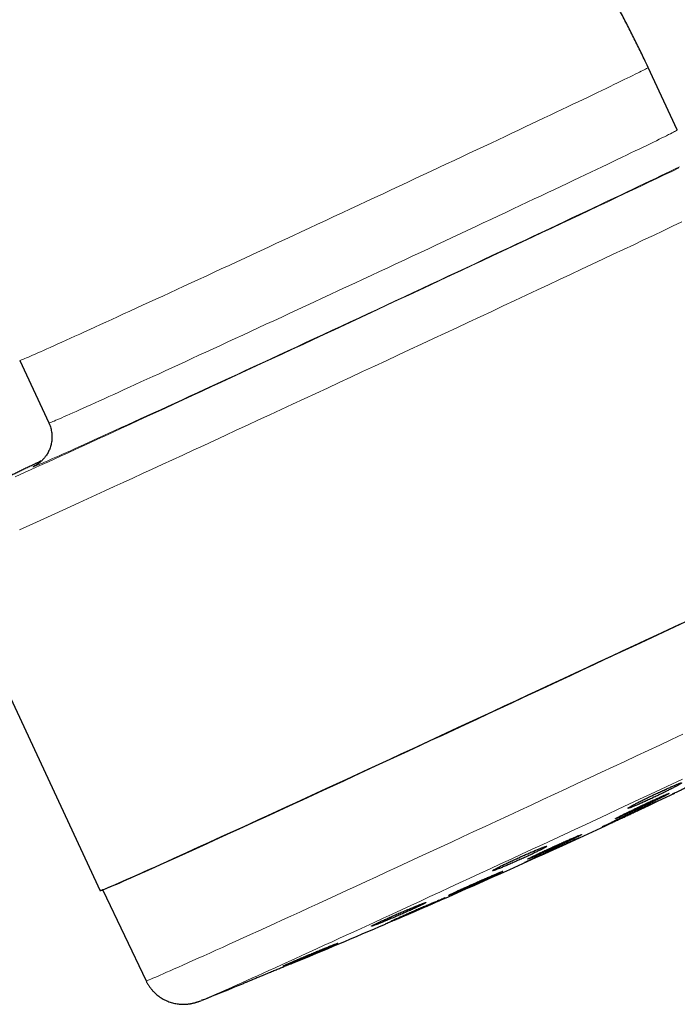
# Model space of a CAD drawing. Header units: millimetres. Extents: x 8 to 913, y 12 to 2661.
# Tile 36 of 39: x 851 to 891, y 2415 to 2474. Entities that reach past the tile are written whole.
import ezdxf

# ---------------------------------------------------------------- set-up
doc = ezdxf.new("R2010")
doc.units = ezdxf.units.MM

msp = doc.modelspace()

# ---------------------------------------------------------------- linework, layer by layer
at = {"color": 7, "linetype": 'Continuous', "lineweight": 30}
for p, q in [((891.095, 2467.799), (889.329, 2471.587)), ((851.264, 2453.836), (853.03, 2450.048)), ((846.851, 2441.65), (856.148, 2421.712)), ((856.293, 2421.756), (858.916, 2416.257))]:
    msp.add_line(p, q, dxfattribs=at)
at = {"color": 8, "linetype": 'Continuous', "lineweight": 0}
msp.add_line((891.095, 2467.798), (891.095, 2467.799), dxfattribs=at)
at = {"color": 8, "linetype": 'Continuous', "lineweight": 0, "flags": 128}
for points in [[(851.264, 2453.836), (851.27, 2453.835), (851.29, 2453.84), (851.323, 2453.851), (851.368, 2453.868), (851.427, 2453.891), (851.498, 2453.92), (851.583, 2453.955), (851.68, 2453.996), (851.79, 2454.044), (851.912, 2454.097), (852.048, 2454.155), (852.195, 2454.22), (852.356, 2454.291), (852.528, 2454.367), (852.713, 2454.449), (852.909, 2454.537), (853.118, 2454.631), (853.338, 2454.729), (853.57, 2454.834), (853.814, 2454.944), (854.069, 2455.059), (854.334, 2455.179), (854.611, 2455.305), (854.899, 2455.435), (855.197, 2455.571), (855.505, 2455.711), (855.824, 2455.856), (856.153, 2456.006), (856.491, 2456.161), (856.838, 2456.32), (857.195, 2456.483), (857.561, 2456.651), (857.936, 2456.823), (858.319, 2456.999), (858.71, 2457.179), (859.109, 2457.362), (859.516, 2457.549), (859.931, 2457.74), (860.352, 2457.934), (860.78, 2458.132), (861.215, 2458.333), (861.656, 2458.536), (862.103, 2458.743), (862.555, 2458.952), (863.013, 2459.164), (863.476, 2459.378), (863.943, 2459.594), (864.415, 2459.813), (864.891, 2460.033), (865.37, 2460.256), (865.853, 2460.48), (866.339, 2460.706), (866.828, 2460.933), (867.319, 2461.161), (867.812, 2461.39), (868.307, 2461.621), (868.803, 2461.851), (869.3, 2462.083), (869.798, 2462.315), (870.296, 2462.547), (870.795, 2462.78), (871.292, 2463.012), (871.79, 2463.244), (872.286, 2463.476), (872.781, 2463.707), (873.274, 2463.938), (873.765, 2464.167), (874.253, 2464.396), (874.739, 2464.624), (875.222, 2464.85), (875.702, 2465.075), (876.178, 2465.298), (876.65, 2465.519), (877.117, 2465.739), (877.58, 2465.956), (878.038, 2466.171), (878.49, 2466.384), (878.937, 2466.594), (879.378, 2466.802), (879.813, 2467.007), (880.241, 2467.208), (880.662, 2467.407), (881.077, 2467.603), (881.483, 2467.795), (881.883, 2467.984), (882.274, 2468.169), (882.657, 2468.35), (883.032, 2468.528), (883.398, 2468.701), (883.754, 2468.871), (884.102, 2469.036), (884.44, 2469.197), (884.769, 2469.353), (885.087, 2469.505), (885.396, 2469.652), (885.694, 2469.795), (885.982, 2469.932), (886.258, 2470.065), (886.524, 2470.193), (886.779, 2470.315), (887.022, 2470.432), (887.254, 2470.544), (887.475, 2470.651), (887.683, 2470.752), (887.88, 2470.848), (888.065, 2470.938), (888.237, 2471.022), (888.397, 2471.101), (888.545, 2471.174), (888.68, 2471.241), (888.803, 2471.303), (888.913, 2471.358), (889.01, 2471.408), (889.095, 2471.451), (889.166, 2471.489), (889.225, 2471.52), (889.27, 2471.546), (889.303, 2471.565), (889.322, 2471.579), (889.329, 2471.586), (889.329, 2471.587)], [(853.03, 2450.048), (853.037, 2450.048), (853.056, 2450.052), (853.089, 2450.063), (853.135, 2450.08), (853.193, 2450.103), (853.265, 2450.132), (853.349, 2450.168), (853.446, 2450.209), (853.556, 2450.256), (853.679, 2450.309), (853.814, 2450.368), (853.962, 2450.433), (854.122, 2450.503), (854.294, 2450.58), (854.479, 2450.662), (854.676, 2450.749), (854.884, 2450.843), (855.105, 2450.942), (855.337, 2451.046), (855.58, 2451.156), (855.835, 2451.271), (856.101, 2451.391), (856.378, 2451.517), (856.665, 2451.647), (856.963, 2451.783), (857.272, 2451.923), (857.59, 2452.069), (857.919, 2452.219), (858.257, 2452.373), (858.605, 2452.532), (858.962, 2452.696), (859.328, 2452.863), (859.702, 2453.035), (860.085, 2453.211), (860.476, 2453.391), (860.876, 2453.574), (861.283, 2453.762), (861.697, 2453.952), (862.118, 2454.147), (862.546, 2454.344), (862.981, 2454.545), (863.422, 2454.748), (863.869, 2454.955), (864.322, 2455.164), (864.779, 2455.376), (865.242, 2455.59), (865.71, 2455.806), (866.181, 2456.025), (866.657, 2456.246), (867.137, 2456.468), (867.62, 2456.692), (868.106, 2456.918), (868.594, 2457.145), (869.085, 2457.373), (869.578, 2457.603), (870.073, 2457.833), (870.569, 2458.064), (871.067, 2458.295), (871.565, 2458.527), (872.063, 2458.76), (872.561, 2458.992), (873.059, 2459.224), (873.556, 2459.456), (874.052, 2459.688), (874.547, 2459.919), (875.04, 2460.15), (875.531, 2460.38), (876.02, 2460.608), (876.506, 2460.836), (876.989, 2461.062), (877.468, 2461.287), (877.944, 2461.51), (878.416, 2461.731), (878.883, 2461.951), (879.346, 2462.168), (879.804, 2462.383), (880.256, 2462.596), (880.703, 2462.806), (881.144, 2463.014), (881.579, 2463.219), (882.007, 2463.421), (882.429, 2463.62), (882.843, 2463.815), (883.25, 2464.007), (883.649, 2464.196), (884.04, 2464.381), (884.423, 2464.562), (884.798, 2464.74), (885.164, 2464.914), (885.521, 2465.083), (885.868, 2465.248), (886.207, 2465.409), (886.535, 2465.565), (886.854, 2465.717), (887.162, 2465.864), (887.46, 2466.007), (887.748, 2466.145), (888.025, 2466.277), (888.291, 2466.405), (888.545, 2466.527), (888.789, 2466.645), (889.021, 2466.757), (889.241, 2466.863), (889.45, 2466.964), (889.646, 2467.06), (889.831, 2467.15), (890.004, 2467.234), (890.164, 2467.313), (890.311, 2467.386), (890.447, 2467.453), (890.569, 2467.515), (890.679, 2467.57), (890.776, 2467.62), (890.861, 2467.663), (890.932, 2467.701), (890.991, 2467.733), (891.037, 2467.758), (891.069, 2467.778), (891.089, 2467.791), (891.095, 2467.798)], [(850.984, 2446.792), (851.284, 2446.926), (851.598, 2447.068), (851.928, 2447.217), (852.271, 2447.373), (852.629, 2447.535), (853.001, 2447.704), (853.387, 2447.879), (853.785, 2448.061), (854.197, 2448.249), (854.622, 2448.442), (855.059, 2448.642), (855.509, 2448.848), (855.97, 2449.059), (856.443, 2449.276), (856.927, 2449.498), (857.423, 2449.726), (857.929, 2449.958), (858.445, 2450.195), (858.971, 2450.437), (859.506, 2450.684), (860.051, 2450.935), (860.605, 2451.19), (861.167, 2451.45), (861.737, 2451.713), (862.315, 2451.98), (862.9, 2452.25), (863.492, 2452.524), (864.09, 2452.801), (864.694, 2453.081), (865.304, 2453.364), (865.919, 2453.649), (866.539, 2453.937), (867.164, 2454.226), (867.792, 2454.518), (868.424, 2454.812), (869.059, 2455.107), (869.696, 2455.403), (870.336, 2455.701), (870.977, 2455.999), (871.62, 2456.299), (872.264, 2456.599), (872.908, 2456.899), (873.552, 2457.199), (874.196, 2457.5), (874.839, 2457.8), (875.48, 2458.099), (876.12, 2458.398), (876.757, 2458.696), (877.392, 2458.993), (878.024, 2459.289), (878.652, 2459.583), (879.277, 2459.876), (879.897, 2460.166), (880.512, 2460.455), (881.122, 2460.741), (881.726, 2461.025), (882.324, 2461.306), (882.916, 2461.584), (883.501, 2461.859), (884.079, 2462.131), (884.649, 2462.399), (885.211, 2462.664), (885.765, 2462.925), (886.309, 2463.182), (886.845, 2463.435), (887.371, 2463.684), (887.887, 2463.928), (888.393, 2464.167), (888.888, 2464.401), (889.373, 2464.631), (889.846, 2464.855), (890.307, 2465.074), (890.757, 2465.288), (891.194, 2465.496)], [(891.227, 2465.567), (890.96, 2465.439), (890.681, 2465.305), (890.39, 2465.165), (890.087, 2465.02), (889.772, 2464.869), (889.445, 2464.713), (889.108, 2464.552), (888.759, 2464.385), (888.399, 2464.214), (888.028, 2464.038), (887.648, 2463.857), (887.257, 2463.671), (886.856, 2463.481), (886.446, 2463.287), (886.026, 2463.088), (885.598, 2462.886), (885.16, 2462.679), (884.715, 2462.468), (884.261, 2462.254), (883.799, 2462.036), (883.331, 2461.815), (882.854, 2461.591), (882.371, 2461.364), (881.882, 2461.133), (881.386, 2460.9), (880.885, 2460.665), (880.378, 2460.427), (879.866, 2460.186), (879.349, 2459.944), (878.828, 2459.699), (878.303, 2459.453), (877.774, 2459.205), (877.242, 2458.956), (876.707, 2458.706), (876.169, 2458.454), (875.629, 2458.202), (875.087, 2457.948), (874.543, 2457.695), (873.999, 2457.44), (873.454, 2457.186), (872.908, 2456.931), (872.362, 2456.677), (871.817, 2456.423), (871.272, 2456.169), (870.729, 2455.916), (870.187, 2455.664), (869.647, 2455.413), (869.109, 2455.163), (868.574, 2454.914), (868.042, 2454.667), (867.513, 2454.422), (866.988, 2454.178), (866.466, 2453.937), (865.95, 2453.697), (865.438, 2453.46), (864.931, 2453.225), (864.43, 2452.993), (863.934, 2452.764), (863.444, 2452.538), (862.962, 2452.315), (862.485, 2452.095), (862.016, 2451.879), (861.555, 2451.666), (861.101, 2451.458), (860.656, 2451.252), (860.218, 2451.051), (859.79, 2450.854), (859.37, 2450.662), (858.96, 2450.474), (858.559, 2450.29), (858.168, 2450.111), (857.787, 2449.937), (857.417, 2449.767), (857.057, 2449.603), (856.708, 2449.444), (856.37, 2449.29), (856.044, 2449.142), (855.729, 2448.999), (855.426, 2448.861), (855.135, 2448.73), (854.856, 2448.603), (854.589, 2448.483), (854.335, 2448.369), (854.094, 2448.261), (853.865, 2448.158), (853.65, 2448.062), (853.447, 2447.972), (853.259, 2447.889), (853.083, 2447.811), (852.921, 2447.74), (852.773, 2447.676), (852.639, 2447.618), (852.518, 2447.566), (852.412, 2447.521), (852.32, 2447.483), (852.241, 2447.451), (852.177, 2447.426), (852.127, 2447.407), (852.091, 2447.395), (852.07, 2447.39), (852.063, 2447.391), (852.07, 2447.399), (852.091, 2447.414), (852.127, 2447.435), (852.177, 2447.463), (852.241, 2447.498), (852.318, 2447.538)], [(891.372, 2462.228), (890.81, 2461.962), (890.237, 2461.691), (889.653, 2461.415), (889.058, 2461.134), (888.453, 2460.849), (887.838, 2460.559), (887.214, 2460.265), (886.581, 2459.967), (885.94, 2459.665), (885.29, 2459.359), (884.633, 2459.051), (883.968, 2458.738), (883.297, 2458.423), (882.62, 2458.106), (881.937, 2457.785), (881.248, 2457.462), (880.555, 2457.138), (879.857, 2456.811), (879.155, 2456.483), (878.45, 2456.153), (877.742, 2455.822), (877.032, 2455.49), (876.32, 2455.157), (875.606, 2454.824), (874.891, 2454.49), (874.176, 2454.157), (873.461, 2453.823), (872.746, 2453.49), (872.032, 2453.158), (871.32, 2452.826), (870.609, 2452.496), (869.901, 2452.166), (869.196, 2451.839), (868.495, 2451.513), (867.797, 2451.189), (867.104, 2450.867), (866.415, 2450.548), (865.732, 2450.231), (865.054, 2449.917), (864.383, 2449.606), (863.719, 2449.299), (863.062, 2448.995), (862.412, 2448.694), (861.77, 2448.398), (861.137, 2448.105), (860.513, 2447.817), (859.898, 2447.534), (859.293, 2447.255), (858.699, 2446.981), (858.114, 2446.712), (857.541, 2446.449), (856.98, 2446.191), (856.43, 2445.938), (855.892, 2445.691), (855.366, 2445.451), (854.854, 2445.216), (854.355, 2444.988), (853.869, 2444.766), (853.398, 2444.55), (852.94, 2444.342), (852.497, 2444.14), (852.069, 2443.946), (851.656, 2443.758), (851.259, 2443.578)], [(852.597, 2447.76), (852.271, 2447.604), (851.928, 2447.439), (851.598, 2447.281), (851.284, 2447.129), (850.984, 2446.984)], [(858.916, 2416.257), (858.92, 2416.256), (858.941, 2416.259), (858.98, 2416.271), (859.038, 2416.292), (859.115, 2416.322), (859.21, 2416.36), (859.323, 2416.407), (859.455, 2416.462), (859.604, 2416.526), (859.773, 2416.599), (859.959, 2416.68), (860.163, 2416.769), (860.384, 2416.866), (860.623, 2416.972), (860.88, 2417.086), (861.154, 2417.208), (861.445, 2417.338), (861.753, 2417.476), (862.078, 2417.622), (862.419, 2417.776), (862.776, 2417.937), (863.149, 2418.106), (863.538, 2418.282), (863.942, 2418.466), (864.362, 2418.656), (864.796, 2418.854), (865.245, 2419.058), (865.708, 2419.27), (866.185, 2419.488), (866.676, 2419.712), (867.18, 2419.943), (867.697, 2420.18), (868.226, 2420.422), (868.768, 2420.671), (869.321, 2420.925), (869.887, 2421.185), (870.463, 2421.45), (871.05, 2421.72), (871.647, 2421.996), (872.254, 2422.275), (872.87, 2422.56), (873.496, 2422.849), (874.13, 2423.141), (874.772, 2423.438), (875.422, 2423.739), (876.079, 2424.043), (876.743, 2424.351), (877.414, 2424.661), (878.09, 2424.975), (878.772, 2425.291), (879.459, 2425.61), (880.15, 2425.931), (880.846, 2426.254), (881.545, 2426.579), (882.247, 2426.905), (882.952, 2427.233), (883.659, 2427.562), (884.367, 2427.892), (885.077, 2428.222), (885.787, 2428.554), (886.498, 2428.885), (887.208, 2429.216), (887.917, 2429.547), (888.626, 2429.878), (889.332, 2430.208), (890.036, 2430.537), (890.738, 2430.865), (891.436, 2431.192)], [(891.414, 2428.469), (890.768, 2428.167), (890.119, 2427.863), (889.469, 2427.559), (888.816, 2427.255), (888.163, 2426.95), (887.509, 2426.645), (886.854, 2426.339), (886.2, 2426.034), (885.546, 2425.73), (884.894, 2425.426), (884.242, 2425.123), (883.593, 2424.821), (882.947, 2424.52), (882.303, 2424.221), (881.662, 2423.924), (881.025, 2423.628), (880.392, 2423.334), (879.764, 2423.043), (879.141, 2422.754), (878.524, 2422.468), (877.912, 2422.185), (877.306, 2421.905), (876.708, 2421.628), (876.116, 2421.354), (875.532, 2421.084), (874.956, 2420.818), (874.388, 2420.556), (873.829, 2420.299), (873.279, 2420.045), (872.738, 2419.796), (872.208, 2419.552), (871.687, 2419.313), (871.177, 2419.079), (870.678, 2418.85), (870.191, 2418.626), (869.714, 2418.408), (869.25, 2418.195), (868.798, 2417.989), (868.359, 2417.788), (867.932, 2417.593), (867.519, 2417.405), (867.118, 2417.223), (866.732, 2417.047), (866.36, 2416.878), (866.002, 2416.716), (865.658, 2416.56), (865.329, 2416.412), (865.015, 2416.27), (864.716, 2416.136), (864.432, 2416.009), (864.164, 2415.889), (863.912, 2415.776), (863.675, 2415.671), (863.455, 2415.574), (863.251, 2415.484), (863.063, 2415.402), (862.891, 2415.327), (862.737, 2415.261), (862.599, 2415.202), (862.477, 2415.151), (862.381, 2415.111)]]:
    msp.add_lwpolyline(points, dxfattribs=at)
at = {"color": 7, "linetype": 'Continuous', "lineweight": 30, "flags": 128}
for points in [[(856.483, 2421.84), (856.578, 2421.878), (856.692, 2421.925), (856.823, 2421.981), (856.974, 2422.045), (857.142, 2422.117), (857.328, 2422.198), (857.533, 2422.288), (857.755, 2422.386), (857.994, 2422.492), (858.252, 2422.606), (858.526, 2422.728), (858.818, 2422.858), (859.126, 2422.997), (859.451, 2423.143), (859.793, 2423.297), (860.151, 2423.458), (860.524, 2423.627), (860.914, 2423.804), (861.319, 2423.988), (861.739, 2424.179), (862.174, 2424.377), (862.624, 2424.582), (863.088, 2424.793), (863.566, 2425.012), (864.057, 2425.236), (864.562, 2425.468), (865.08, 2425.705), (865.611, 2425.948), (866.153, 2426.197), (866.708, 2426.452), (867.274, 2426.712), (867.851, 2426.978), (868.439, 2427.248), (869.037, 2427.524), (869.645, 2427.804), (870.263, 2428.089), (870.889, 2428.378), (871.525, 2428.672), (872.168, 2428.969), (872.819, 2429.27), (873.478, 2429.575), (874.143, 2429.883), (874.815, 2430.194), (875.492, 2430.508), (876.175, 2430.825), (876.864, 2431.145), (877.556, 2431.466), (878.253, 2431.79), (878.953, 2432.115), (879.657, 2432.442), (880.363, 2432.771), (881.071, 2433.1), (881.78, 2433.431), (882.491, 2433.762), (883.203, 2434.094), (883.915, 2434.425), (884.626, 2434.757), (885.337, 2435.089), (886.046, 2435.42), (886.754, 2435.751), (887.459, 2436.081), (888.162, 2436.409), (888.862, 2436.737), (889.557, 2437.062), (890.249, 2437.386), (890.936, 2437.708), (891.618, 2438.028)], [(891.234, 2437.847), (890.546, 2437.524), (889.852, 2437.199), (889.155, 2436.873), (888.453, 2436.544), (887.748, 2436.215), (887.04, 2435.884), (886.33, 2435.552), (885.617, 2435.219), (884.904, 2434.886), (884.189, 2434.552), (883.473, 2434.218)], [(883.473, 2434.218), (882.758, 2433.885), (882.043, 2433.552), (881.33, 2433.22), (880.617, 2432.888), (879.907, 2432.557), (879.199, 2432.228), (878.494, 2431.9), (877.792, 2431.575), (877.094, 2431.251), (876.401, 2430.929), (875.713, 2430.609), (875.029, 2430.293), (874.352, 2429.979), (873.681, 2429.668), (873.017, 2429.36), (872.359, 2429.056), (871.71, 2428.756), (871.068, 2428.46), (870.435, 2428.167), (869.811, 2427.879), (869.196, 2427.596), (868.591, 2427.317), (867.996, 2427.043), (867.412, 2426.774), (866.839, 2426.511), (866.277, 2426.252), (865.727, 2426), (865.189, 2425.753), (864.664, 2425.512), (864.152, 2425.278), (863.652, 2425.049), (863.167, 2424.828), (862.695, 2424.612), (862.238, 2424.404), (861.795, 2424.202), (861.367, 2424.007), (860.954, 2423.82), (860.557, 2423.64), (860.175, 2423.467), (859.809, 2423.302), (859.46, 2423.144), (859.127, 2422.994), (858.81, 2422.852), (858.511, 2422.718), (858.228, 2422.592), (857.963, 2422.474), (857.716, 2422.365), (857.486, 2422.263), (857.274, 2422.17), (857.079, 2422.086), (856.903, 2422.01), (856.745, 2421.942), (856.606, 2421.883), (856.485, 2421.832), (856.382, 2421.791), (856.298, 2421.758), (856.232, 2421.733), (856.186, 2421.718), (856.158, 2421.711), (856.148, 2421.712)], [(862.381, 2415.111), (862.373, 2415.108), (862.285, 2415.073)]]:
    msp.add_lwpolyline(points, dxfattribs=at)
at = {"color": 7, "linetype": 'Continuous', "lineweight": 30}
for start, end in [(293.31895, 295.44615), (292.54056, 293.24058), (291.86419, 292.17301)]:
    msp.add_arc((676.116, 2879.121), 500, start, end, dxfattribs=at)
for points, knots in [([(889.329, 2471.587), (889.248, 2471.758), (889.04, 2472.202), (888.694, 2472.915), (888.29, 2473.725), (887.875, 2474.529), (887.45, 2475.328), (887.015, 2476.122), (886.569, 2476.91), (886.114, 2477.692), (885.649, 2478.468), (885.173, 2479.238), (884.689, 2480.003), (884.194, 2480.761), (883.69, 2481.512), (883.176, 2482.257), (882.653, 2482.996), (882.12, 2483.727), (881.578, 2484.452), (881.027, 2485.17), (880.467, 2485.881), (879.898, 2486.585), (879.32, 2487.281), (878.733, 2487.97), (878.137, 2488.651), (877.533, 2489.325), (876.92, 2489.991), (876.299, 2490.649), (875.669, 2491.299), (875.031, 2491.941), (874.385, 2492.575), (873.731, 2493.201), (873.069, 2493.818), (872.399, 2494.427), (871.722, 2495.027), (871.037, 2495.618), (870.344, 2496.201), (869.644, 2496.775), (868.937, 2497.339), (868.223, 2497.895), (867.502, 2498.442), (866.773, 2498.979), (866.038, 2499.507), (865.297, 2500.026), (864.548, 2500.535), (863.794, 2501.034), (863.033, 2501.524), (862.265, 2502.004), (861.492, 2502.475), (860.713, 2502.935), (859.928, 2503.386), (859.137, 2503.826), (858.341, 2504.256), (857.54, 2504.677), (856.733, 2505.086), (855.921, 2505.486), (855.103, 2505.875), (854.281, 2506.254), (853.455, 2506.622), (852.623, 2506.98), (851.787, 2507.327), (850.947, 2507.663), (850.103, 2507.989), (849.254, 2508.304), (848.402, 2508.608), (847.545, 2508.901), (846.685, 2509.183), (845.822, 2509.454), (844.955, 2509.714), (844.085, 2509.963), (843.212, 2510.201), (842.336, 2510.428), (841.457, 2510.643), (840.592, 2510.844), (840.02, 2510.968), (839.743, 2511.028)], [0, 0, 0, 0, 0.008642, 0.022422, 0.036202, 0.049983, 0.063763, 0.077543, 0.091323, 0.105103, 0.118883, 0.132663, 0.146443, 0.160223, 0.174004, 0.187784, 0.201564, 0.215344, 0.229124, 0.242904, 0.256684, 0.270464, 0.284245, 0.298025, 0.311805, 0.325585, 0.339365, 0.353145, 0.366925, 0.380705, 0.394486, 0.408266, 0.422046, 0.435826, 0.449606, 0.463386, 0.477167, 0.490947, 0.504727, 0.518507, 0.532287, 0.546067, 0.559847, 0.573628, 0.587408, 0.601188, 0.614968, 0.628748, 0.642528, 0.656309, 0.670089, 0.683869, 0.697649, 0.711429, 0.72521, 0.73899, 0.75277, 0.76655, 0.78033, 0.79411, 0.807891, 0.821671, 0.835451, 0.849231, 0.863011, 0.876792, 0.890572, 0.904352, 0.918132, 0.931912, 0.945693, 0.959473, 0.973253, 0.987033, 1, 1, 1, 1]), ([(853.03, 2450.048), (853.034, 2450.039), (853.062, 2449.984), (853.101, 2449.88), (853.147, 2449.738), (853.181, 2449.593), (853.204, 2449.449), (853.217, 2449.304), (853.219, 2449.161), (853.211, 2449.02), (853.193, 2448.882), (853.166, 2448.747), (853.131, 2448.616), (853.088, 2448.491), (853.038, 2448.372), (852.982, 2448.26), (852.922, 2448.155), (852.859, 2448.06), (852.796, 2447.975), (852.735, 2447.9), (852.676, 2447.836), (852.622, 2447.781), (852.572, 2447.733), (852.527, 2447.693), (852.485, 2447.658), (852.447, 2447.629), (852.413, 2447.603), (852.383, 2447.581), (852.356, 2447.562), (852.332, 2447.547), (852.312, 2447.534), (852.295, 2447.524), (852.285, 2447.517), (852.279, 2447.514), (852.28, 2447.515), (852.28, 2447.515)], [0, 0, 0, 0, 0.007595, 0.044414, 0.080816, 0.116814, 0.152416, 0.187623, 0.222433, 0.256838, 0.290821, 0.324357, 0.357407, 0.389909, 0.421774, 0.452859, 0.48296, 0.511804, 0.539096, 0.564634, 0.588435, 0.610763, 0.632076, 0.652931, 0.673938, 0.695548, 0.718391, 0.743147, 0.770547, 0.801392, 0.836573, 0.877072, 0.923943, 0.978248, 1, 1, 1, 1]), ([(852.603, 2447.763), (852.508, 2447.717), (852.317, 2447.626), (852.042, 2447.494), (851.774, 2447.365), (851.515, 2447.241), (851.265, 2447.12), (851.024, 2447.004), (850.792, 2446.892), (850.569, 2446.784), (850.356, 2446.68), (850.151, 2446.581), (849.956, 2446.486), (849.77, 2446.395), (849.594, 2446.308), (849.426, 2446.226), (849.268, 2446.148), (849.119, 2446.074), (848.979, 2446.004), (848.847, 2445.938), (848.723, 2445.875), (848.607, 2445.816), (848.496, 2445.759), (848.387, 2445.701), (848.29, 2445.649), (848.208, 2445.604), (848.145, 2445.568), (848.091, 2445.537), (848.043, 2445.508), (847.996, 2445.478), (847.949, 2445.448), (847.902, 2445.417), (847.854, 2445.383), (847.803, 2445.347), (847.75, 2445.307), (847.694, 2445.263), (847.633, 2445.213), (847.569, 2445.157), (847.5, 2445.093), (847.426, 2445.02), (847.347, 2444.937), (847.265, 2444.841), (847.179, 2444.734), (847.092, 2444.614), (847.007, 2444.483), (846.927, 2444.342), (846.852, 2444.193), (846.784, 2444.038), (846.725, 2443.877), (846.674, 2443.711), (846.633, 2443.543), (846.602, 2443.371), (846.581, 2443.197), (846.57, 2443.022), (846.569, 2442.847), (846.578, 2442.665), (846.6, 2442.478), (846.634, 2442.288), (846.68, 2442.102), (846.738, 2441.921), (846.795, 2441.77), (846.837, 2441.682), (846.852, 2441.651)], [0, 0, 0, 0, 0.027909, 0.056059, 0.084221, 0.112398, 0.14059, 0.168802, 0.197036, 0.225296, 0.253587, 0.281916, 0.31029, 0.338721, 0.367221, 0.395809, 0.424511, 0.45336, 0.482408, 0.51173, 0.541445, 0.571753, 0.60302, 0.636021, 0.672877, 0.69876, 0.717334, 0.73145, 0.743174, 0.753026, 0.761478, 0.768882, 0.775511, 0.781584, 0.787284, 0.792773, 0.798201, 0.803656, 0.809273, 0.815175, 0.821471, 0.828231, 0.835476, 0.843163, 0.851203, 0.859498, 0.867968, 0.876553, 0.885215, 0.893928, 0.902676, 0.911449, 0.92024, 0.929044, 0.937858, 0.94668, 0.956446, 0.966148, 0.975762, 0.985294, 0.994747, 1, 1, 1, 1]), ([(894.021, 2429.103), (894.023, 2429.103), (894.027, 2429.105), (894.011, 2429.098), (893.979, 2429.083), (893.923, 2429.057), (893.846, 2429.02), (893.755, 2428.977), (893.645, 2428.924), (893.517, 2428.863), (893.379, 2428.797), (893.226, 2428.724), (893.063, 2428.646), (892.893, 2428.564), (892.715, 2428.479), (892.534, 2428.392), (892.351, 2428.304), (892.168, 2428.217), (891.99, 2428.131), (891.815, 2428.047), (891.648, 2427.967), (891.492, 2427.892), (891.345, 2427.821), (891.213, 2427.757), (891.097, 2427.702), (890.995, 2427.652), (890.911, 2427.612), (890.849, 2427.582), (890.803, 2427.559), (890.778, 2427.547), (890.779, 2427.547), (890.779, 2427.547)], [0, 0, 0, 0, 0.017308, 0.044445, 0.071782, 0.124667, 0.151802, 0.179136, 0.232017, 0.259149, 0.286481, 0.339361, 0.366492, 0.393823, 0.446705, 0.473838, 0.501171, 0.554057, 0.581193, 0.608528, 0.66142, 0.688558, 0.715896, 0.768791, 0.795931, 0.82327, 0.876166, 0.903306, 0.930645, 0.983537, 1, 1, 1, 1]), ([(888.53, 2426.856), (888.594, 2426.883), (888.69, 2426.924), (888.839, 2426.989), (888.996, 2427.058), (889.164, 2427.134), (889.339, 2427.215), (889.519, 2427.297), (889.702, 2427.383), (889.884, 2427.47), (890.065, 2427.556), (890.242, 2427.642), (890.412, 2427.725), (890.574, 2427.806), (890.726, 2427.883), (890.863, 2427.953), (890.989, 2428.019), (891.098, 2428.078), (891.188, 2428.128), (891.263, 2428.171), (891.317, 2428.205), (891.349, 2428.229), (891.365, 2428.245), (891.358, 2428.25), (891.328, 2428.245), (891.282, 2428.232), (891.215, 2428.208), (891.127, 2428.174), (891.025, 2428.134), (890.905, 2428.083), (890.768, 2428.025), (890.622, 2427.961), (890.463, 2427.89), (890.294, 2427.814), (890.119, 2427.734), (889.939, 2427.65), (889.756, 2427.565), (889.574, 2427.478), (889.392, 2427.391), (889.217, 2427.306), (889.046, 2427.222), (888.885, 2427.142), (888.736, 2427.067), (888.596, 2426.995), (888.472, 2426.93), (888.367, 2426.873), (888.274, 2426.822), (888.202, 2426.78), (888.152, 2426.748), (888.117, 2426.722), (888.104, 2426.708), (888.115, 2426.704), (888.142, 2426.708), (888.191, 2426.723), (888.262, 2426.748), (888.331, 2426.775), (888.419, 2426.809), (888.493, 2426.84), (888.53, 2426.856)], [0, 0, 0, 0, 0.026429, 0.03999, 0.05365, 0.080079, 0.09364, 0.107301, 0.133711, 0.147262, 0.160913, 0.187319, 0.200868, 0.214516, 0.240938, 0.254494, 0.26815, 0.2946, 0.30817, 0.32184, 0.348319, 0.361904, 0.375589, 0.402084, 0.415678, 0.429372, 0.455863, 0.469456, 0.483149, 0.50962, 0.523202, 0.536885, 0.563326, 0.576893, 0.59056, 0.616976, 0.630529, 0.644183, 0.670588, 0.684136, 0.697784, 0.724199, 0.737752, 0.751404, 0.777845, 0.791411, 0.805076, 0.831546, 0.845127, 0.858808, 0.8853, 0.898892, 0.912584, 0.939079, 0.952673, 0.966368, 0.98309, 1, 1, 1, 1]), ([(889.795, 2427.093), (889.797, 2427.094), (889.8, 2427.096), (889.785, 2427.09), (889.752, 2427.076), (889.695, 2427.051), (889.618, 2427.016), (889.526, 2426.974), (889.415, 2426.923), (889.286, 2426.864), (889.147, 2426.8), (888.993, 2426.729), (888.829, 2426.653), (888.658, 2426.573), (888.479, 2426.49), (888.297, 2426.405), (888.114, 2426.319), (887.93, 2426.233), (887.751, 2426.149), (887.576, 2426.066), (887.408, 2425.987), (887.252, 2425.913), (887.105, 2425.843), (886.972, 2425.78), (886.856, 2425.724), (886.753, 2425.675), (886.67, 2425.635), (886.608, 2425.604), (886.562, 2425.581), (886.538, 2425.568), (886.539, 2425.568), (886.539, 2425.568)], [0, 0, 0, 0, 0.017724, 0.044839, 0.072154, 0.125003, 0.152118, 0.179433, 0.232278, 0.259392, 0.286705, 0.339545, 0.366656, 0.393967, 0.446801, 0.47391, 0.501218, 0.55405, 0.581158, 0.608464, 0.661298, 0.688406, 0.715713, 0.768551, 0.795661, 0.822971, 0.875814, 0.902927, 0.930239, 0.983087, 1, 1, 1, 1]), ([(886.891, 2425.724), (886.951, 2425.752), (887.041, 2425.793), (887.183, 2425.859), (887.334, 2425.928), (887.497, 2426.004), (887.669, 2426.084), (887.846, 2426.167), (888.029, 2426.252), (888.212, 2426.338), (888.395, 2426.424), (888.576, 2426.509), (888.75, 2426.591), (888.919, 2426.67), (889.078, 2426.745), (889.223, 2426.814), (889.358, 2426.878), (889.477, 2426.935), (889.576, 2426.983), (889.663, 2427.025), (889.728, 2427.057), (889.772, 2427.079), (889.784, 2427.086), (889.791, 2427.089)], [0, 0, 0, 0, 0.070375, 0.106484, 0.142858, 0.213233, 0.249342, 0.285716, 0.356086, 0.392192, 0.428564, 0.498933, 0.535038, 0.571408, 0.64178, 0.677886, 0.714258, 0.784637, 0.820747, 0.857122, 0.927507, 0.963621, 1, 1, 1, 1]), ([(887.714, 2426.22), (887.774, 2426.247), (887.865, 2426.287), (888.008, 2426.351), (888.16, 2426.419), (888.324, 2426.494), (888.496, 2426.573), (888.673, 2426.655), (888.855, 2426.74), (889.038, 2426.826), (889.221, 2426.912), (889.401, 2426.998), (889.574, 2427.081), (889.741, 2427.162), (889.899, 2427.239), (890.042, 2427.31), (890.176, 2427.376), (890.293, 2427.435), (890.391, 2427.485), (890.476, 2427.53), (890.54, 2427.565), (890.581, 2427.589), (890.608, 2427.607), (890.611, 2427.613), (890.591, 2427.609), (890.555, 2427.597), (890.497, 2427.575), (890.418, 2427.542), (890.325, 2427.503), (890.213, 2427.454), (890.083, 2427.397), (889.943, 2427.335), (889.789, 2427.265), (889.624, 2427.189), (889.453, 2427.111), (889.274, 2427.028), (889.092, 2426.943), (888.909, 2426.857), (888.726, 2426.77), (888.548, 2426.685), (888.374, 2426.602), (888.207, 2426.521), (888.052, 2426.446), (887.906, 2426.374), (887.775, 2426.308), (887.661, 2426.251), (887.56, 2426.199), (887.478, 2426.156), (887.418, 2426.123), (887.373, 2426.097), (887.351, 2426.081), (887.352, 2426.076), (887.368, 2426.079), (887.407, 2426.092), (887.468, 2426.116), (887.531, 2426.142), (887.61, 2426.175), (887.68, 2426.205), (887.714, 2426.22)], [0, 0, 0, 0, 0.026443, 0.040011, 0.053678, 0.080122, 0.093689, 0.107357, 0.133792, 0.147355, 0.161018, 0.18745, 0.201011, 0.214673, 0.24111, 0.254674, 0.268338, 0.294787, 0.308357, 0.322027, 0.348488, 0.362064, 0.37574, 0.402209, 0.41579, 0.429471, 0.455939, 0.46952, 0.483201, 0.509662, 0.523239, 0.536916, 0.563364, 0.576935, 0.590605, 0.617042, 0.630607, 0.644271, 0.670703, 0.684264, 0.697926, 0.72436, 0.737923, 0.751586, 0.778031, 0.791599, 0.805267, 0.831724, 0.845299, 0.858973, 0.88544, 0.89902, 0.9127, 0.939169, 0.952751, 0.966432, 0.983123, 1, 1, 1, 1]), ([(886.538, 2425.567), (886.541, 2425.568), (886.55, 2425.571), (886.589, 2425.588), (886.649, 2425.614), (886.71, 2425.642), (886.788, 2425.677), (886.857, 2425.709), (886.891, 2425.724)], [0, 0, 0, 0, 0.135507, 0.397687, 0.532208, 0.667718, 0.832936, 1, 1, 1, 1]), ([(885.121, 2424.904), (885.123, 2424.905), (885.126, 2424.907), (885.111, 2424.901), (885.078, 2424.887), (885.021, 2424.861), (884.944, 2424.827), (884.852, 2424.786), (884.74, 2424.735), (884.611, 2424.677), (884.471, 2424.614), (884.317, 2424.544), (884.152, 2424.469), (883.98, 2424.391), (883.801, 2424.31), (883.618, 2424.227), (883.433, 2424.143), (883.249, 2424.058), (883.069, 2423.976), (882.892, 2423.896), (882.724, 2423.818), (882.567, 2423.746), (882.419, 2423.678), (882.285, 2423.617), (882.169, 2423.563), (882.065, 2423.515), (881.982, 2423.476), (881.919, 2423.447), (881.873, 2423.425), (881.848, 2423.413), (881.849, 2423.413), (881.849, 2423.413)], [0, 0, 0, 0, 0.0175724, 0.044696, 0.072019, 0.1248885, 0.1520149, 0.1793408, 0.2322145, 0.2593432, 0.2866713, 0.3395462, 0.3666755, 0.3940044, 0.4468769, 0.4740051, 0.5013328, 0.5542004, 0.581326, 0.6086512, 0.6615135, 0.6886364, 0.7159588, 0.7688178, 0.7959389, 0.8232594, 0.8761185, 0.9032396, 0.9305601, 0.9834226, 1, 1, 1, 1]), ([(882.378, 2423.755), (882.439, 2423.781), (882.53, 2423.82), (882.674, 2423.882), (882.826, 2423.949), (882.991, 2424.022), (883.165, 2424.1), (883.343, 2424.179), (883.526, 2424.262), (883.71, 2424.346), (883.894, 2424.431), (884.075, 2424.514), (884.249, 2424.595), (884.417, 2424.674), (884.575, 2424.749), (884.72, 2424.817), (884.854, 2424.882), (884.972, 2424.939), (885.07, 2424.989), (885.155, 2425.032), (885.219, 2425.065), (885.261, 2425.089), (885.287, 2425.106), (885.29, 2425.112), (885.27, 2425.108), (885.234, 2425.096), (885.176, 2425.074), (885.096, 2425.043), (885.003, 2425.004), (884.889, 2424.956), (884.759, 2424.9), (884.618, 2424.839), (884.463, 2424.771), (884.297, 2424.698), (884.125, 2424.621), (883.945, 2424.54), (883.762, 2424.457), (883.578, 2424.373), (883.394, 2424.289), (883.215, 2424.206), (883.039, 2424.125), (882.872, 2424.046), (882.716, 2423.973), (882.57, 2423.903), (882.438, 2423.839), (882.323, 2423.783), (882.222, 2423.733), (882.14, 2423.691), (882.08, 2423.659), (882.035, 2423.633), (882.012, 2423.618), (882.013, 2423.614), (882.029, 2423.616), (882.069, 2423.63), (882.131, 2423.653), (882.193, 2423.678), (882.273, 2423.711), (882.343, 2423.74), (882.378, 2423.755)], [0, 0, 0, 0, 0.026458, 0.040033, 0.053707, 0.080165, 0.093741, 0.107416, 0.133862, 0.147432, 0.161101, 0.187537, 0.201101, 0.214765, 0.241196, 0.254758, 0.268419, 0.294855, 0.308419, 0.322082, 0.348529, 0.362098, 0.375766, 0.402225, 0.415801, 0.429476, 0.455944, 0.469525, 0.483205, 0.509674, 0.523255, 0.536936, 0.563399, 0.576977, 0.590654, 0.617105, 0.630676, 0.644348, 0.670787, 0.684352, 0.698017, 0.724449, 0.738011, 0.751673, 0.778106, 0.791669, 0.805331, 0.831774, 0.845341, 0.859008, 0.885463, 0.899037, 0.91271, 0.939176, 0.952755, 0.966434, 0.983124, 1, 1, 1, 1]), ([(880.289, 2423.05), (880.351, 2423.075), (880.444, 2423.112), (880.59, 2423.173), (880.744, 2423.238), (880.911, 2423.309), (881.086, 2423.385), (881.265, 2423.464), (881.449, 2423.546), (881.633, 2423.629), (881.817, 2423.712), (881.998, 2423.795), (882.171, 2423.876), (882.338, 2423.955), (882.495, 2424.03), (882.638, 2424.1), (882.77, 2424.165), (882.886, 2424.224), (882.982, 2424.274), (883.064, 2424.319), (883.125, 2424.354), (883.164, 2424.38), (883.188, 2424.399), (883.188, 2424.407), (883.165, 2424.405), (883.126, 2424.396), (883.065, 2424.376), (882.982, 2424.346), (882.886, 2424.31), (882.77, 2424.265), (882.638, 2424.211), (882.495, 2424.152), (882.337, 2424.085), (882.17, 2424.013), (881.996, 2423.938), (881.815, 2423.858), (881.632, 2423.776), (881.447, 2423.694), (881.263, 2423.61), (881.084, 2423.527), (880.91, 2423.446), (880.743, 2423.367), (880.589, 2423.293), (880.444, 2423.223), (880.314, 2423.158), (880.202, 2423.101), (880.103, 2423.05), (880.023, 2423.006), (879.966, 2422.972), (879.924, 2422.945), (879.904, 2422.928), (879.908, 2422.921), (879.927, 2422.922), (879.97, 2422.933), (880.034, 2422.954), (880.099, 2422.977), (880.182, 2423.008), (880.253, 2423.036), (880.289, 2423.05)], [0, 0, 0, 0, 0.026466, 0.040046, 0.053725, 0.080192, 0.093772, 0.107452, 0.133892, 0.147459, 0.161125, 0.18754, 0.201094, 0.214747, 0.241152, 0.2547, 0.268348, 0.294764, 0.308317, 0.32197, 0.348412, 0.361978, 0.375643, 0.402115, 0.415696, 0.429378, 0.45587, 0.469462, 0.483154, 0.509649, 0.523243, 0.536938, 0.563415, 0.577001, 0.590688, 0.617137, 0.630708, 0.64438, 0.670801, 0.684358, 0.698015, 0.724421, 0.73797, 0.751618, 0.778029, 0.791579, 0.805229, 0.831662, 0.845224, 0.858884, 0.885347, 0.898924, 0.9126, 0.939088, 0.952678, 0.966367, 0.98309, 1, 1, 1, 1]), ([(877.6, 2421.571), (877.661, 2421.596), (877.752, 2421.635), (877.897, 2421.697), (878.05, 2421.762), (878.215, 2421.834), (878.39, 2421.91), (878.568, 2421.989), (878.753, 2422.07), (878.938, 2422.152), (879.122, 2422.234), (879.304, 2422.316), (879.479, 2422.394), (879.649, 2422.471), (879.808, 2422.544), (879.953, 2422.61), (880.088, 2422.673), (880.207, 2422.728), (880.306, 2422.775), (880.392, 2422.816), (880.456, 2422.849), (880.498, 2422.871), (880.525, 2422.886), (880.528, 2422.891), (880.508, 2422.886), (880.473, 2422.874), (880.414, 2422.852), (880.334, 2422.82), (880.241, 2422.781), (880.127, 2422.734), (879.997, 2422.679), (879.855, 2422.618), (879.7, 2422.551), (879.533, 2422.479), (879.36, 2422.404), (879.179, 2422.324), (878.995, 2422.243), (878.81, 2422.161), (878.625, 2422.079), (878.445, 2421.998), (878.269, 2421.919), (878.1, 2421.842), (877.944, 2421.771), (877.796, 2421.703), (877.663, 2421.642), (877.548, 2421.588), (877.446, 2421.539), (877.363, 2421.499), (877.303, 2421.469), (877.257, 2421.445), (877.234, 2421.431), (877.235, 2421.428), (877.251, 2421.431), (877.291, 2421.445), (877.352, 2421.469), (877.415, 2421.494), (877.495, 2421.527), (877.565, 2421.556), (877.6, 2421.571)], [0, 0, 0, 0, 0.026468, 0.040048, 0.053729, 0.080197, 0.093777, 0.107458, 0.133919, 0.147496, 0.161173, 0.187621, 0.201192, 0.214862, 0.241299, 0.254864, 0.268528, 0.29496, 0.308522, 0.322183, 0.348618, 0.362181, 0.375843, 0.402288, 0.415856, 0.429524, 0.455981, 0.469556, 0.48323, 0.509697, 0.523277, 0.536956, 0.563426, 0.577007, 0.590689, 0.617153, 0.630731, 0.64441, 0.670862, 0.684435, 0.698108, 0.724548, 0.738114, 0.75178, 0.778213, 0.791775, 0.805437, 0.83187, 0.845432, 0.859094, 0.885535, 0.899101, 0.912767, 0.93922, 0.952792, 0.966465, 0.983139, 1, 1, 1, 1]), ([(877.041, 2421.284), (877.043, 2421.285), (877.046, 2421.288), (877.03, 2421.282), (876.996, 2421.269), (876.938, 2421.245), (876.859, 2421.212), (876.765, 2421.173), (876.652, 2421.125), (876.522, 2421.07), (876.38, 2421.009), (876.224, 2420.943), (876.057, 2420.871), (875.884, 2420.796), (875.703, 2420.718), (875.519, 2420.638), (875.333, 2420.557), (875.147, 2420.476), (874.966, 2420.397), (874.789, 2420.32), (874.619, 2420.245), (874.462, 2420.176), (874.313, 2420.11), (874.179, 2420.051), (874.063, 2419.999), (873.96, 2419.953), (873.877, 2419.915), (873.815, 2419.887), (873.769, 2419.865), (873.745, 2419.853), (873.747, 2419.853), (873.747, 2419.853)], [0, 0, 0, 0, 0.019093, 0.046183, 0.073472, 0.126288, 0.153387, 0.180685, 0.233527, 0.260639, 0.28795, 0.340813, 0.367935, 0.395258, 0.448129, 0.475256, 0.502583, 0.555445, 0.582569, 0.609892, 0.662732, 0.689844, 0.717156, 0.769972, 0.797071, 0.82437, 0.877168, 0.904258, 0.931547, 0.984342, 1, 1, 1, 1]), ([(874.107, 2420), (874.168, 2420.026), (874.259, 2420.065), (874.404, 2420.126), (874.557, 2420.192), (874.723, 2420.263), (874.897, 2420.338), (875.077, 2420.416), (875.262, 2420.496), (875.447, 2420.577), (875.633, 2420.657), (875.815, 2420.737), (875.991, 2420.814), (876.162, 2420.889), (876.322, 2420.959), (876.468, 2421.024), (876.604, 2421.084), (876.724, 2421.137), (876.824, 2421.182), (876.911, 2421.222), (876.976, 2421.251), (877.019, 2421.272), (877.031, 2421.278), (877.038, 2421.281)], [0, 0, 0, 0, 0.070408, 0.106534, 0.142925, 0.213333, 0.249458, 0.285849, 0.35626, 0.392387, 0.42878, 0.499173, 0.535291, 0.571675, 0.642036, 0.678138, 0.714506, 0.784835, 0.820921, 0.857271, 0.927583, 0.963659, 1, 1, 1, 1]), ([(872.949, 2419.694), (873.011, 2419.719), (873.105, 2419.756), (873.252, 2419.815), (873.407, 2419.878), (873.575, 2419.948), (873.751, 2420.022), (873.932, 2420.098), (874.117, 2420.177), (874.303, 2420.258), (874.488, 2420.338), (874.67, 2420.418), (874.845, 2420.496), (875.014, 2420.571), (875.172, 2420.643), (875.316, 2420.709), (875.45, 2420.771), (875.566, 2420.826), (875.663, 2420.874), (875.746, 2420.915), (875.808, 2420.948), (875.847, 2420.972), (875.871, 2420.988), (875.871, 2420.995), (875.848, 2420.991), (875.81, 2420.981), (875.748, 2420.961), (875.666, 2420.931), (875.569, 2420.895), (875.453, 2420.849), (875.319, 2420.797), (875.175, 2420.739), (875.017, 2420.674), (874.848, 2420.604), (874.673, 2420.531), (874.491, 2420.453), (874.306, 2420.374), (874.12, 2420.294), (873.935, 2420.213), (873.754, 2420.134), (873.578, 2420.056), (873.41, 2419.981), (873.255, 2419.91), (873.108, 2419.843), (872.977, 2419.782), (872.864, 2419.728), (872.764, 2419.679), (872.684, 2419.639), (872.626, 2419.608), (872.583, 2419.583), (872.563, 2419.568), (872.567, 2419.563), (872.586, 2419.565), (872.629, 2419.577), (872.693, 2419.599), (872.758, 2419.622), (872.841, 2419.653), (872.913, 2419.68), (872.949, 2419.694)], [0, 0, 0, 0, 0.026491, 0.040084, 0.053776, 0.080267, 0.09386, 0.107553, 0.134027, 0.147611, 0.161295, 0.187739, 0.201308, 0.214977, 0.241395, 0.25495, 0.268605, 0.295011, 0.308559, 0.322207, 0.34862, 0.362172, 0.375823, 0.40226, 0.415824, 0.429487, 0.455954, 0.469534, 0.483213, 0.509702, 0.523294, 0.536985, 0.56348, 0.577075, 0.59077, 0.617251, 0.630839, 0.644527, 0.670981, 0.684555, 0.698229, 0.724654, 0.738213, 0.751872, 0.778279, 0.791829, 0.805477, 0.831886, 0.845436, 0.859085, 0.885513, 0.899073, 0.912732, 0.939189, 0.952764, 0.966438, 0.983126, 1, 1, 1, 1]), ([(874.04, 2419.963), (874.027, 2419.957), (873.969, 2419.932), (873.861, 2419.886), (873.676, 2419.806), (873.524, 2419.741), (873.423, 2419.698), (873.412, 2419.693)], [0, 0, 0, 0, 0.063529, 0.286335, 0.510779, 0.94512, 1, 1, 1, 1]), ([(873.822, 2419.881), (873.835, 2419.886), (873.863, 2419.897), (873.923, 2419.923), (874.003, 2419.956), (874.072, 2419.985), (874.107, 2420)], [0, 0, 0, 0, 0.199288, 0.431305, 0.714077, 1, 1, 1, 1]), ([(867.582, 2417.281), (867.644, 2417.306), (867.738, 2417.343), (867.885, 2417.402), (868.04, 2417.465), (868.209, 2417.534), (868.385, 2417.607), (868.566, 2417.681), (868.753, 2417.759), (868.94, 2417.837), (869.126, 2417.915), (869.31, 2417.993), (869.486, 2418.067), (869.656, 2418.14), (869.816, 2418.208), (869.962, 2418.271), (870.097, 2418.33), (870.215, 2418.382), (870.313, 2418.426), (870.398, 2418.465), (870.461, 2418.494), (870.502, 2418.515), (870.527, 2418.528), (870.528, 2418.532), (870.506, 2418.527), (870.468, 2418.514), (870.407, 2418.492), (870.325, 2418.461), (870.229, 2418.424), (870.113, 2418.378), (869.98, 2418.325), (869.836, 2418.267), (869.678, 2418.202), (869.509, 2418.133), (869.334, 2418.061), (869.151, 2417.986), (868.965, 2417.908), (868.778, 2417.83), (868.591, 2417.752), (868.409, 2417.675), (868.231, 2417.6), (868.062, 2417.528), (867.905, 2417.46), (867.757, 2417.396), (867.624, 2417.338), (867.51, 2417.288), (867.408, 2417.242), (867.326, 2417.205), (867.267, 2417.177), (867.223, 2417.155), (867.202, 2417.143), (867.204, 2417.141), (867.223, 2417.145), (867.265, 2417.159), (867.328, 2417.183), (867.393, 2417.207), (867.475, 2417.239), (867.546, 2417.267), (867.582, 2417.281)], [0, 0, 0, 0, 0.026493, 0.040086, 0.053779, 0.080272, 0.093864, 0.107557, 0.134052, 0.147646, 0.161341, 0.187818, 0.201405, 0.215091, 0.24154, 0.255112, 0.268783, 0.295205, 0.308762, 0.322419, 0.348825, 0.362374, 0.376022, 0.402433, 0.415983, 0.429633, 0.456066, 0.469627, 0.483288, 0.50975, 0.523327, 0.537004, 0.563491, 0.57708, 0.59077, 0.617266, 0.630861, 0.644556, 0.671041, 0.68463, 0.69832, 0.724779, 0.738356, 0.752032, 0.778461, 0.792022, 0.805683, 0.832093, 0.845643, 0.859293, 0.8857, 0.899249, 0.912897, 0.939321, 0.952879, 0.966535, 0.983175, 1, 1, 1, 1]), ([(867.784, 2417.317), (867.775, 2417.313), (867.746, 2417.301), (867.68, 2417.273), (867.57, 2417.228), (867.439, 2417.174), (867.293, 2417.114), (867.138, 2417.05), (866.97, 2416.98), (866.794, 2416.908), (866.613, 2416.833), (866.426, 2416.756), (866.238, 2416.679), (866.052, 2416.602), (865.867, 2416.527), (865.69, 2416.454), (865.519, 2416.383), (865.358, 2416.317), (865.211, 2416.257), (865.074, 2416.201), (864.956, 2416.153), (864.864, 2416.116), (864.831, 2416.102), (864.818, 2416.097)], [0, 0, 0, 0, 0.019781, 0.058384, 0.097271, 0.172581, 0.211219, 0.25014, 0.325534, 0.364216, 0.403182, 0.478641, 0.517358, 0.556359, 0.631835, 0.670561, 0.709573, 0.78501, 0.823717, 0.86271, 0.938069, 0.976736, 1, 1, 1, 1]), ([(858.918, 2416.258), (858.93, 2416.232), (858.965, 2416.156), (859.035, 2416.034), (859.127, 2415.894), (859.227, 2415.761), (859.334, 2415.637), (859.449, 2415.521), (859.569, 2415.413), (859.695, 2415.315), (859.825, 2415.225), (859.96, 2415.145), (860.097, 2415.075), (860.236, 2415.013), (860.377, 2414.961), (860.517, 2414.919), (860.656, 2414.885), (860.792, 2414.86), (860.923, 2414.844), (861.047, 2414.834), (861.163, 2414.831), (861.27, 2414.833), (861.367, 2414.839), (861.454, 2414.847), (861.532, 2414.857), (861.604, 2414.868), (861.669, 2414.88), (861.728, 2414.892), (861.783, 2414.905), (861.834, 2414.918), (861.883, 2414.932), (861.93, 2414.945), (861.976, 2414.96), (862.022, 2414.975), (862.071, 2414.992), (862.125, 2415.011), (862.193, 2415.036), (862.243, 2415.056), (862.274, 2415.068)], [0, 0, 0, 0, 0.014046, 0.042195, 0.07009, 0.097737, 0.12514, 0.152299, 0.179212, 0.205875, 0.232278, 0.258409, 0.284249, 0.30977, 0.334932, 0.359676, 0.383912, 0.407515, 0.430317, 0.452128, 0.472784, 0.492224, 0.510535, 0.527944, 0.544776, 0.561416, 0.578255, 0.59562, 0.613986, 0.63387, 0.65587, 0.680709, 0.709311, 0.742925, 0.783374, 0.833587, 0.899071, 1, 1, 1, 1])]:
    msp.add_open_spline(points, degree=3, knots=knots, dxfattribs=at)

doc.saveas('drawing.dxf')
